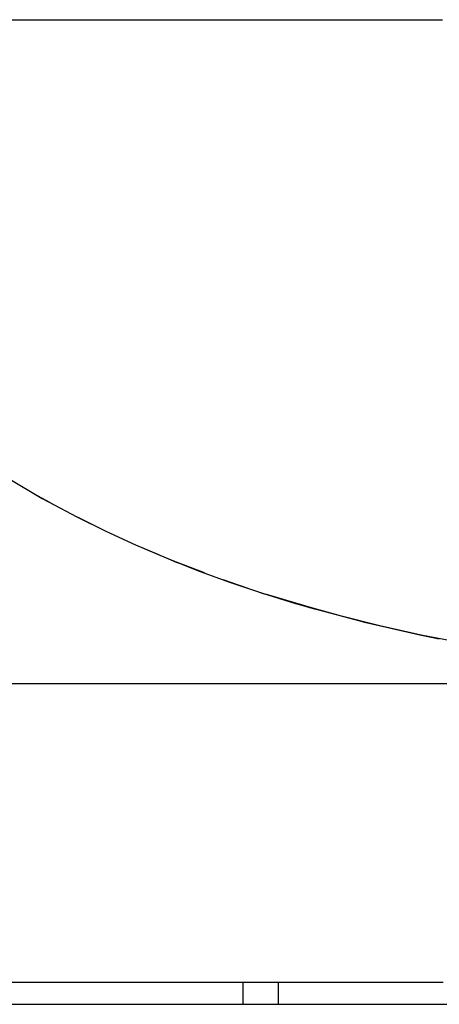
# Model space of a CAD drawing. Header units: millimetres. Extents: x 96940 to 101272, y 432237 to 434659.
# Tile 51 of 256: x 97675.552 to 97675.749, y 432611.753 to 432612.216. Entities that reach past the tile are written whole.
import ezdxf

# ---------------------------------------------------------------- set-up
doc = ezdxf.new("R2010")
doc.units = ezdxf.units.MM
doc.layers.add('citadis', color=7, linetype='Continuous')

msp = doc.modelspace()

# ---------------------------------------------------------------- linework, layer by layer
at = {"layer": 'citadis', "color": 7}
for p, q in [((97675.37001, 432612.21631), (97675.75087, 432612.21631)), ((97675.53528, 432612.2163), (97675.58969, 432612.2163)), ((97675.5612, 432612.21631), (97675.58343, 432612.21631)), ((97675.58343, 432612.21631), (97675.58653, 432612.21631)), ((97675.58969, 432612.2163), (97675.64422, 432612.2163)), ((97675.61659, 432612.21631), (97675.63901, 432612.21631)), ((97675.63901, 432612.21631), (97675.64159, 432612.21631)), ((97675.64422, 432612.2163), (97675.69887, 432612.21631)), ((97675.67228, 432612.21631), (97675.6947, 432612.21631)), ((97675.6947, 432612.21631), (97675.69676, 432612.21631)), ((97675.69887, 432612.21631), (97675.75087, 432612.21631)), ((97675.54158, 432612.00366), (97675.55881, 432611.9935)), ((97675.55873, 432611.99354), (97675.56617, 432611.98937)), ((97675.55882, 432611.9935), (97675.56281, 432611.99114)), ((97675.56281, 432611.99114), (97675.5661, 432611.9894)), ((97675.56608, 432611.98935), (97675.56611, 432611.9894)), ((97675.56608, 432611.98935), (97675.57909, 432611.98243)), ((97675.57909, 432611.98243), (97675.59261, 432611.97575)), ((97675.57959, 432611.98229), (97675.58604, 432611.97899)), ((97675.59261, 432611.97575), (97675.6066, 432611.96932)), ((97675.6066, 432611.96932), (97675.621, 432611.96318)), ((97675.60923, 432611.9682), (97675.61749, 432611.96473)), ((97675.62078, 432611.96334), (97675.62578, 432611.96124)), ((97675.621, 432611.96318), (97675.63578, 432611.95733)), ((97675.62578, 432611.96124), (97675.62754, 432611.96057)), ((97675.62775, 432611.96049), (97675.63882, 432611.95627)), ((97675.63578, 432611.95733), (97675.65088, 432611.9518)), ((97675.64768, 432611.95296), (97675.65949, 432611.94892)), ((97675.65088, 432611.9518), (97675.66625, 432611.9466)), ((97675.66479, 432611.94711), (97675.66667, 432611.94647)), ((97675.66625, 432611.9466), (97675.68186, 432611.94176)), ((97675.66667, 432611.94647), (97675.66711, 432611.94634)), ((97675.68884, 432611.93983), (97675.66771, 432611.94615)), ((97675.68186, 432611.94176), (97675.68187, 432611.94182)), ((97675.68199, 432611.94179), (97675.68793, 432611.93999)), ((97675.68795, 432611.93998), (97675.68843, 432611.93983)), ((97675.68843, 432611.93983), (97675.69141, 432611.93904)), ((97675.70345, 432611.93579), (97675.68884, 432611.93983)), ((97675.69153, 432611.93901), (97675.71149, 432611.93368)), ((97675.72152, 432611.9313), (97675.70345, 432611.93579)), ((97675.71149, 432611.93368), (97675.71427, 432611.93294)), ((97675.71427, 432611.93294), (97675.72451, 432611.93059)), ((97675.74082, 432611.92688), (97675.72152, 432611.9313)), ((97675.72452, 432611.93058), (97675.74024, 432611.92698)), ((97675.74024, 432611.92698), (97675.74111, 432611.92681)), ((97675.75805, 432611.92359), (97675.74082, 432611.92688)), ((97675.74111, 432611.9268), (97675.74939, 432611.92519)), ((97675.4254, 432611.90412), (97675.72772, 432611.90412)), ((97675.64916, 432611.90412), (97675.65756, 432611.90412)), ((97675.65901, 432611.90412), (97675.66874, 432611.90412)), ((97675.72773, 432611.90412), (97675.79009, 432611.90412)), ((97675.53139, 432611.76364), (97675.56214, 432611.76364)), ((97675.56214, 432611.76364), (97675.58021, 432611.76364)), ((97675.58021, 432611.76364), (97675.58778, 432611.76364)), ((97675.58778, 432611.76364), (97675.59718, 432611.76364)), ((97675.59718, 432611.76364), (97675.64383, 432611.76364)), ((97675.64383, 432611.76364), (97675.65789, 432611.76364)), ((97675.65722, 432611.75323), (97675.65722, 432611.76364)), ((97675.65722, 432611.75323), (97675.65722, 432611.76364)), ((97675.65789, 432611.76364), (97675.66022, 432611.76364)), ((97675.66022, 432611.76364), (97675.66301, 432611.76364)), ((97675.66301, 432611.76364), (97675.72888, 432611.76364)), ((97675.67386, 432611.75323), (97675.67386, 432611.76364)), ((97675.67386, 432611.75323), (97675.67386, 432611.76364)), ((97675.72888, 432611.76364), (97675.73253, 432611.76364)), ((97675.73253, 432611.76364), (97675.73558, 432611.76364)), ((97675.73558, 432611.76364), (97675.75123, 432611.76364)), ((97675.12754, 432611.75323), (97676.00062, 432611.75323))]:
    msp.add_line(p, q, dxfattribs=at)

doc.saveas('drawing.dxf')
